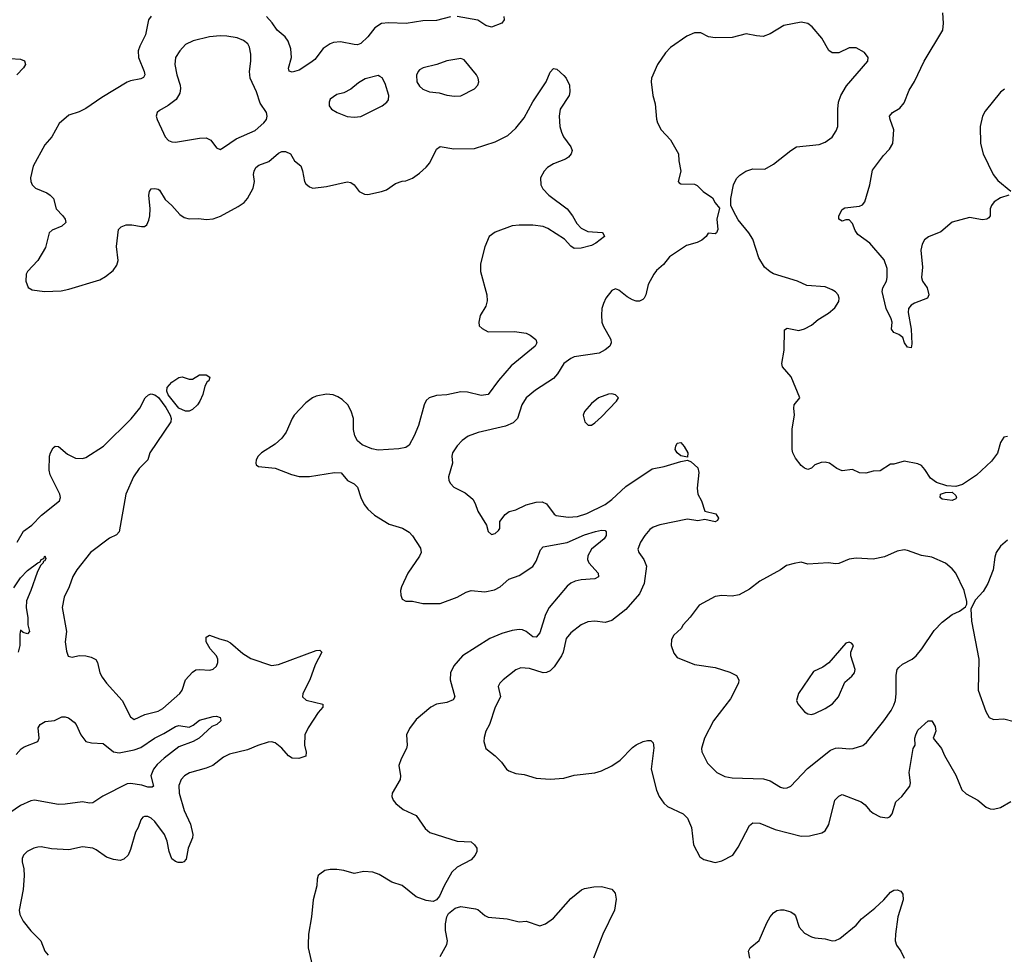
# Model space of a CAD drawing. Header units: inches. Extents: x 1834610 to 2027685, y 642842 to 774116.
# Tile 179 of 256: x 1863825 to 1869552, y 741912 to 747351. Entities that reach past the tile are written whole.
import ezdxf

# ---------------------------------------------------------------- set-up
doc = ezdxf.new("R2010")
doc.units = ezdxf.units.IN
doc.header["$MEASUREMENT"] = 0
doc.layers.add('B8764', color=7, linetype='Continuous')

msp = doc.modelspace()

# ---------------------------------------------------------------- linework, layer by layer
at = {"layer": 'B8764', "color": 5}
for points, elevation in [([(1864590, 747371.3), (1864574.6, 747350), (1864556.8, 747263.2), (1864522.6, 747197.4), (1864513.4, 747170), (1864515.3, 747130), (1864549.2, 747050), (1864552.1, 747030), (1864544.9, 747015.1), (1864530, 747005.8), (1864470, 746995), (1864450, 746986.8), (1864302, 746898), (1864210, 746833.7), (1864170, 746814), (1864110, 746795.6), (1864053.7, 746746.3), (1864011.1, 746668.9), (1863970, 746622.9), (1863902.2, 746497.8), (1863887.4, 746430), (1863890.3, 746410), (1863897, 746390), (1863917.1, 746370), (1863982.9, 746342.9), (1864002.6, 746330), (1864021.1, 746310), (1864037, 746250), (1864074.9, 746210), (1864088.8, 746190), (1864092.4, 746170), (1864070.6, 746150), (1864014.4, 746125.6), (1863996.3, 746110), (1863975, 746025), (1863930, 745949.5), (1863870, 745885.2), (1863863.1, 745870), (1863860.5, 745830), (1863873, 745793), (1863898, 745778), (1863968.9, 745768.9), (1864066.2, 745773.8), (1864110, 745782), (1864290, 745837.7), (1864323.6, 745856.4), (1864368.9, 745891.1), (1864390, 745922), (1864396.8, 745950), (1864386.8, 746030), (1864399.6, 746130), (1864414, 746146), (1864443.1, 746156.9), (1864476.7, 746156.7), (1864533.6, 746146.4), (1864550, 746147.7), (1864563.3, 746156.7), (1864576.3, 746183.7), (1864581, 746210), (1864582.7, 746250), (1864576, 746330), (1864579.7, 746350), (1864590, 746365.5), (1864610, 746368.7), (1864630, 746364.4), (1864637.8, 746357.8), (1864670, 746304.9), (1864710.3, 746270), (1864757.1, 746217.1), (1864780.6, 746200.6), (1864810, 746192.4), (1864866.5, 746193.5), (1864910, 746188.7), (1864950, 746192), (1864991.8, 746208.2), (1865096.4, 746263.6), (1865130, 746286.4), (1865150, 746310.4), (1865182.3, 746370), (1865191.1, 746410), (1865185.6, 746450), (1865188.7, 746470), (1865198.3, 746490), (1865215.4, 746504.6), (1865273.6, 746526.4), (1865330, 746573.4), (1865350, 746582.8), (1865370, 746584.6), (1865399.3, 746570), (1865423, 746530), (1865459.7, 746499.7), (1865470.3, 746470.3), (1865480.5, 746410), (1865490, 746394.8), (1865510, 746378.8), (1865530.8, 746370.8), (1865610, 746380.5), (1865730, 746406.7), (1865750, 746402.4), (1865770, 746390.6), (1865798.8, 746350), (1865830, 746336.3), (1865850, 746334), (1865930, 746350.6), (1865959.1, 746360.9), (1866010, 746397.1), (1866049.7, 746410.3), (1866070, 746412.4), (1866110, 746428), (1866150, 746458), (1866190, 746493), (1866210, 746517.1), (1866250, 746598), (1866270, 746612.4), (1866350, 746599.3), (1866470, 746600.5), (1866590, 746639.3), (1866663.3, 746676.7), (1866710, 746719.3), (1866759.8, 746780.2), (1866810, 746872.7), (1866886.9, 746990), (1866910, 747046), (1866930, 747066.8), (1866950, 747062.8), (1866990, 747026.8), (1867004, 747010), (1867022, 746970), (1867025.5, 746930), (1867020.5, 746910), (1866969.1, 746830.9), (1866962, 746790), (1866967.2, 746730), (1866975.6, 746695.6), (1866988.9, 746668.9), (1867031, 746610), (1867038.8, 746590), (1867033.4, 746570), (1867017.1, 746550), (1867000.6, 746539.4), (1866930, 746512.4), (1866895.8, 746490), (1866875.3, 746470), (1866853.4, 746430), (1866855.3, 746390), (1866867.3, 746367.3), (1866902.6, 746330), (1867008.8, 746250), (1867040.3, 746210), (1867065.4, 746165.4), (1867090, 746137), (1867130, 746118.9), (1867212.1, 746112.1), (1867217.3, 746110), (1867227.3, 746090), (1867177.1, 746050), (1867150, 746036.9), (1867090, 746021.5), (1867050, 746019.1), (1867030, 746033.3), (1866994.1, 746074.1), (1866896.5, 746136.5), (1866870, 746147.7), (1866810, 746155.8), (1866730, 746155.4), (1866690, 746150.6), (1866590, 746114.8), (1866555.3, 746090), (1866530.2, 746029.8), (1866505.2, 745930), (1866505.4, 745885.4), (1866542.3, 745750), (1866544.4, 745715.6), (1866536.5, 745683.5), (1866504, 745630), (1866496, 745590), (1866498, 745570), (1866514, 745554), (1866550, 745534), (1866703.3, 745536.7), (1866770, 745526), (1866794.4, 745514.4), (1866827.3, 745490), (1866833, 745470), (1866823, 745450), (1866682.9, 745337.1), (1866609.4, 745250.6), (1866550, 745169.7), (1866510, 745163.1), (1866430, 745183.5), (1866390, 745185.1), (1866310, 745168.6), (1866250, 745163), (1866207.3, 745150), (1866190, 745135.1), (1866177.6, 745110), (1866145.2, 744990), (1866119.1, 744930), (1866090, 744875.6), (1866070, 744861.7), (1866030, 744853.5), (1865910, 744846), (1865872.7, 744852.7), (1865816.3, 744876.3), (1865790, 744900.9), (1865773.3, 744930), (1865766.7, 744966.7), (1865766.3, 745030), (1865753.4, 745073.4), (1865733.6, 745110), (1865700.9, 745140.9), (1865675.7, 745155.7), (1865647.7, 745167.7), (1865610, 745172.4), (1865550, 745160.3), (1865527.2, 745150), (1865490, 745120.9), (1865422, 745050), (1865409.1, 745030), (1865374.3, 744950), (1865350, 744915.6), (1865310, 744880.7), (1865231.3, 744830), (1865211.3, 744810), (1865201, 744790), (1865198, 744770), (1865201, 744761), (1865214, 744750), (1865310, 744742), (1865405.1, 744705.1), (1865450, 744693.4), (1865510, 744691.7), (1865656.3, 744716.3), (1865694.8, 744714.8), (1865731.3, 744670), (1865770, 744650.6), (1865790, 744630.7), (1865808.4, 744570), (1865828.4, 744530), (1865850, 744503), (1865887.9, 744467.9), (1865974.5, 744414.5), (1866051.1, 744391.1), (1866090, 744368.4), (1866110, 744348), (1866156.2, 744276.2), (1866159.5, 744250), (1866151.1, 744228.9), (1866083.1, 744130), (1866044.9, 744050), (1866040.3, 744030), (1866041.8, 744001.8), (1866050, 743978.8), (1866070, 743967), (1866110, 743967), (1866170, 743953.7), (1866270, 743954), (1866369.6, 743990), (1866421.1, 744018.9), (1866450, 744028.5), (1866530, 744021.1), (1866586.9, 744033.1), (1866618.9, 744050), (1866670, 744094.4), (1866730, 744116.1), (1866810, 744168.8), (1866830, 744199.3), (1866853.9, 744266.1), (1866870, 744283.1), (1867009.4, 744309.4), (1867110, 744353.4), (1867173.4, 744373.4), (1867210, 744380.8), (1867230, 744378), (1867235.3, 744370), (1867235.3, 744350), (1867224.6, 744330), (1867150.3, 744270), (1867130.3, 744230), (1867127.7, 744210), (1867134.6, 744190), (1867190.3, 744130), (1867191.7, 744108.3), (1867170, 744096.3), (1867090, 744090.8), (1867056.4, 744083.6), (1867030, 744071), (1867010, 744054), (1866904.7, 743930), (1866883.5, 743890), (1866850, 743783), (1866830, 743758), (1866810, 743760.3), (1866770, 743790.8), (1866750, 743799.8), (1866730, 743802.9), (1866690, 743797), (1866630, 743779.9), (1866560.3, 743750), (1866399.6, 743650), (1866350, 743591), (1866331.1, 743550), (1866329.2, 743510), (1866356.1, 743410), (1866347.1, 743392.9), (1866310, 743377.2), (1866250, 743368.3), (1866215.5, 743350), (1866130, 743278), (1866092.9, 743227.1), (1866075.3, 743190), (1866078.9, 743130), (1866074.6, 743110), (1866043.6, 743050), (1866030.3, 743010), (1866039.5, 742950), (1866038.4, 742930), (1865992.2, 742850), (1865988.5, 742830), (1865996.4, 742810), (1866013, 742790), (1866054.7, 742754.7), (1866130, 742720.3), (1866183.9, 742643.9), (1866210, 742622), (1866370, 742570.3), (1866450, 742567.3), (1866470.8, 742550), (1866484, 742530), (1866483, 742510), (1866474, 742490), (1866450, 742462.9), (1866370, 742419.3), (1866338.8, 742390), (1866293.4, 742310), (1866267.3, 742250), (1866250, 742229), (1866230, 742219.3), (1866190, 742224.5), (1866130, 742247), (1866050, 742312.3), (1865990, 742332.7), (1865916.6, 742376.6), (1865878, 742390), (1865825.8, 742394.2), (1865770, 742382), (1865710, 742399.3), (1865670, 742406), (1865630, 742406), (1865599.8, 742400.2), (1865570, 742379), (1865561, 742370), (1865554.8, 742350), (1865553, 742310), (1865532.2, 742230), (1865521.7, 742130), (1865504.6, 742030), (1865502, 741970), (1865502, 741950), (1865525.2, 741850)], 620), ([(1866330, 747367.7), (1866250, 747345.5), (1866170, 747343.7), (1866072, 747328), (1865970, 747332.8), (1865930, 747328), (1865890, 747303.5), (1865849.2, 747250), (1865810, 747212.9), (1865790, 747205.3), (1865770, 747205.5), (1865690, 747222.5), (1865650, 747217.4), (1865630, 747209.8), (1865590, 747182.7), (1865540.9, 747119.1), (1865519.1, 747100.9), (1865450, 747057.3), (1865410, 747045.5), (1865391.2, 747051.2), (1865387.7, 747067.7), (1865405.9, 747130), (1865401.3, 747181.3), (1865386.4, 747226.4), (1865368.6, 747250), (1865321.8, 747290), (1865293.2, 747333.2), (1865260.4, 747370)], 620), ([(1866641.3, 747370), (1866643.8, 747350), (1866628.9, 747331.1), (1866570, 747306.3), (1866536, 747316), (1866490, 747348), (1866370, 747369.8)], 620), ([(1869578, 746330), (1869530, 746314), (1869494, 746290), (1869478, 746270), (1869470.3, 746250), (1869470, 746208.7), (1869463, 746197), (1869451.3, 746190), (1869425.8, 746185.8), (1869350, 746199.3), (1869250, 746172), (1869182.8, 746117.2), (1869112.3, 746087.7), (1869088, 746070), (1869074.9, 746045.1), (1869066, 746010), (1869077.1, 745910), (1869070.4, 745850), (1869075.5, 745830), (1869103, 745790), (1869113, 745750), (1869106, 745730), (1869030, 745700.7), (1869010.3, 745689.7), (1868995.5, 745670), (1868992.7, 745647.3), (1869010.3, 745549.7), (1869015.2, 745464.8), (1869010, 745442), (1868990, 745446), (1868972.7, 745470), (1868961.6, 745501.6), (1868938.5, 745518.5), (1868909.7, 745529.7), (1868896.9, 745550), (1868899.1, 745590), (1868894.5, 745610), (1868864.2, 745670), (1868842.4, 745770), (1868845.3, 745790), (1868866.2, 745830), (1868871.7, 745850), (1868870, 745902), (1868853.8, 745953.8), (1868770, 746049.6), (1868700.1, 746100.1), (1868684, 746124), (1868670, 746164), (1868650, 746186), (1868630, 746186), (1868610, 746179), (1868589, 746190), (1868589.3, 746209.3), (1868610, 746246.8), (1868623.8, 746256.2), (1868710, 746264.9), (1868727, 746273), (1868741.6, 746290), (1868769.8, 746390.2), (1868785.3, 746474.7), (1868850, 746561), (1868883.6, 746596.4), (1868904.5, 746630), (1868909.7, 746710), (1868887.8, 746770), (1868885.1, 746790), (1868902.7, 746810), (1868944.6, 746835.4), (1868970, 746867.3), (1868999, 746941), (1869030, 746990.6), (1869086.3, 747110), (1869195.6, 747290), (1869198.4, 747330), (1869195.1, 747390)], 620), ([(1869570, 744925.2), (1869550, 744921.2), (1869531, 744890), (1869512.4, 744827.6), (1869478.5, 744781.5), (1869390, 744700.9), (1869310, 744646), (1869270, 744634), (1869218.4, 744638.4), (1869158, 744658), (1869123.3, 744683.3), (1869090, 744734), (1869070, 744756), (1869050, 744766), (1868970, 744781.2), (1868910, 744765.2), (1868890, 744764), (1868830, 744725.2), (1868790, 744722.7), (1868747.5, 744712.5), (1868710, 744713.2), (1868670, 744733.2), (1868610, 744725.2), (1868579, 744739), (1868535.3, 744770), (1868510, 744775.1), (1868486.2, 744773.8), (1868450, 744761.2), (1868430, 744741.2), (1868410, 744732.7), (1868390, 744740.7), (1868370, 744757), (1868338.3, 744798.3), (1868322, 744830), (1868318.4, 744850), (1868317.6, 744970), (1868331.6, 745050), (1868327, 745090), (1868329.4, 745110), (1868362, 745150), (1868313.3, 745273.3), (1868261.6, 745330), (1868258, 745350), (1868271.5, 745428.5), (1868274, 745546), (1868290, 745556), (1868357.2, 745542.8), (1868390, 745552.7), (1868430, 745572.7), (1868470, 745606), (1868530, 745643), (1868566.5, 745673.5), (1868589.6, 745710), (1868591.5, 745730), (1868585.1, 745750), (1868570, 745767), (1868550, 745779.6), (1868510, 745795.6), (1868404.2, 745804.2), (1868349.5, 745829.5), (1868210, 745872.7), (1868190, 745882.7), (1868157.2, 745910), (1868125.1, 745965.1), (1868090, 746073.2), (1868067, 746110), (1868005.1, 746185.1), (1867977.2, 746237.2), (1867962, 746270), (1867961.2, 746310), (1867977, 746390), (1867994, 746426), (1868013.6, 746446.4), (1868049, 746470), (1868090, 746482), (1868158.6, 746481.4), (1868210, 746510.7), (1868309.8, 746590.2), (1868342.7, 746610), (1868476, 746624), (1868510, 746638.7), (1868550, 746666.7), (1868575.2, 746704.8), (1868584.4, 746730), (1868584.2, 746830), (1868588.7, 746870), (1868601, 746910), (1868633.7, 746966.3), (1868759.3, 747110), (1868761.2, 747130), (1868739.3, 747159.3), (1868690, 747187), (1868650, 747187), (1868590, 747157.6), (1868550, 747157.6), (1868532.2, 747172.2), (1868490, 747242.9), (1868435.1, 747310), (1868410, 747328.3), (1868370, 747335.6), (1868270, 747317.2), (1868190, 747268.5), (1868150, 747253.7), (1868110, 747256.4), (1868050, 747268.2), (1867970, 747247.3), (1867870, 747246), (1867831.3, 747251.3), (1867786.4, 747273.6), (1867750, 747275.1), (1867705.5, 747254.5), (1867610.4, 747189.6), (1867581.3, 747158.7), (1867534.8, 747090), (1867499.1, 747010), (1867497.3, 746990), (1867508, 746910), (1867522, 746862), (1867528.6, 746771.4), (1867534.4, 746750), (1867557.1, 746710), (1867611.3, 746651.3), (1867657.1, 746570), (1867659.1, 746530), (1867671, 746470), (1867656, 746410), (1867661.4, 746401.4), (1867670, 746396), (1867750, 746393.4), (1867765.8, 746385.8), (1867801, 746350), (1867854.2, 746314.2), (1867870, 746284.7), (1867894.8, 746254.8), (1867879.3, 746190), (1867886, 746130), (1867878, 746110), (1867870, 746104), (1867830, 746108.7), (1867818.8, 746090), (1867793, 746067), (1867766, 746054), (1867704.2, 746035.8), (1867605.3, 745970), (1867570, 745926), (1867529.3, 745890.7), (1867513.1, 745870), (1867481.1, 745810), (1867466.4, 745750), (1867458, 745730), (1867450, 745722.9), (1867430, 745713.6), (1867410, 745713.3), (1867390, 745719.6), (1867358.8, 745738.8), (1867310, 745777.2), (1867290, 745784), (1867270, 745775.3), (1867234.8, 745730), (1867221.1, 745698.9), (1867210.6, 745670), (1867208.7, 745631.3), (1867211.8, 745590), (1867218.3, 745570), (1867262.8, 745490), (1867266, 745470), (1867257, 745450), (1867231.3, 745428.7), (1867194.9, 745410), (1867050, 745388), (1867030, 745379.3), (1866990.3, 745350), (1866952.6, 745290), (1866930, 745263.5), (1866824.5, 745195.5), (1866771.6, 745150), (1866746.2, 745110), (1866720.8, 745030), (1866695.5, 745004.5), (1866650, 744985.6), (1866491.5, 744948.5), (1866433.3, 744926.7), (1866397.7, 744902.3), (1866369, 744871), (1866342.4, 744830), (1866338, 744810), (1866341.6, 744770), (1866319.5, 744690), (1866321.6, 744670), (1866330, 744651), (1866350, 744630.6), (1866416.7, 744596.7), (1866460.7, 744560.7), (1866474.9, 744534.9), (1866488.8, 744490), (1866540.7, 744410), (1866550, 744372), (1866570, 744356), (1866590, 744361), (1866610, 744378), (1866617.2, 744390), (1866617.2, 744430), (1866648.2, 744471.8), (1866671.5, 744488.5), (1866710, 744498.4), (1866770, 744527.4), (1866830, 744543.1), (1866864.4, 744544.4), (1866890, 744534), (1866933.3, 744473.3), (1866946.2, 744466.2), (1867015.5, 744455.5), (1867070, 744459.8), (1867123, 744477), (1867231, 744530), (1867270, 744559.3), (1867350, 744634.7), (1867503.4, 744736.6), (1867574, 744750), (1867670, 744780.7), (1867710, 744786.8), (1867730, 744778), (1867770, 744742.8), (1867775.6, 744715.6), (1867765.1, 744625.1), (1867770.4, 744590), (1867790, 744551), (1867810, 744491), (1867874.9, 744474.9), (1867890.4, 744450), (1867883.8, 744436.2), (1867870, 744428.3), (1867810, 744441.6), (1867770, 744434.3), (1867710, 744444), (1867547.9, 744412.1), (1867510, 744398.2), (1867490, 744384.4), (1867460.3, 744350), (1867435.3, 744310), (1867421.3, 744270), (1867426, 744250), (1867455.8, 744210), (1867471.7, 744170), (1867456.5, 744070), (1867430.3, 744010), (1867350, 743919.3), (1867270, 743855.1), (1867230, 743843.2), (1867170, 743850.7), (1867130, 743847.7), (1867090, 743828.5), (1867030, 743782.6), (1867004, 743750), (1866986.3, 743670), (1866976.9, 743650), (1866934.2, 743585.8), (1866910, 743561), (1866890, 743552.1), (1866870, 743551), (1866790, 743575.4), (1866740.3, 743579.7), (1866710, 743567.8), (1866636.4, 743510), (1866618.4, 743490), (1866608.5, 743470), (1866621.6, 743410), (1866590.4, 743350), (1866558, 743250), (1866536.3, 743210), (1866526.2, 743173.8), (1866524.9, 743150), (1866536, 743110), (1866590, 743066.8), (1866626.8, 743030), (1866656, 742990), (1866670, 742980.7), (1866710, 742964.9), (1866758.8, 742958.8), (1866830, 742938), (1866910, 742930.5), (1866990, 742938), (1867050, 742955.5), (1867170, 742968.4), (1867210, 742979.3), (1867270, 743008.4), (1867317.8, 743042.2), (1867390, 743115.5), (1867410, 743130.4), (1867450.7, 743150.7), (1867477.3, 743157.3), (1867496.3, 743156.3), (1867510, 743142), (1867513.7, 743113.7), (1867497.3, 742990), (1867528.3, 742868.3), (1867544.2, 742830), (1867571.3, 742791.3), (1867592.4, 742772.4), (1867684, 742730), (1867710, 742704), (1867732.2, 742650), (1867744.9, 742550), (1867780.4, 742480.4), (1867804.7, 742464.7), (1867870, 742447), (1867910, 742456.4), (1867972.3, 742490), (1868003.9, 742536.1), (1868070, 742662), (1868090, 742677.6), (1868130, 742675.3), (1868219, 742639), (1868370, 742599.6), (1868418.5, 742601.5), (1868490, 742619.5), (1868510, 742630.5), (1868532.1, 742667.9), (1868565.6, 742810), (1868590, 742833.4), (1868610, 742842), (1868719.9, 742799.9), (1868742, 742782), (1868770, 742748.2), (1868790, 742732.7), (1868830, 742712.7), (1868870, 742705.5), (1868887.2, 742712.8), (1868899.5, 742730), (1868920.5, 742799.5), (1868957.2, 742830), (1869003.7, 742890), (1869007.3, 742910), (1868998, 742970), (1869022.9, 743110), (1869033.2, 743130), (1869032.7, 743170), (1869037, 743190), (1869050, 743216.3), (1869110, 743270.8), (1869130, 743271), (1869150, 743238), (1869154, 743210), (1869138, 743170), (1869186.4, 743110), (1869203.7, 743070), (1869270, 742954), (1869304.9, 742870), (1869330, 742846.7), (1869398.8, 742810), (1869447.5, 742767.5), (1869470, 742758.8), (1869490, 742757.3), (1869530, 742767.3), (1869590, 742802)], 640), ([(1863770, 747125.6), (1863830, 747120.8), (1863852.1, 747112.1), (1863858, 747090), (1863846.5, 747070), (1863808, 747030)], 580), ([(1869554, 746946), (1869530.2, 746929.8), (1869441.6, 746818.4), (1869425.3, 746790), (1869411.7, 746728.3), (1869412.9, 746630), (1869430.3, 746570), (1869487, 746450), (1869514.4, 746414.4), (1869590, 746353)], 620), ([(1863809.7, 744310), (1863846.2, 744373.8), (1863894.8, 744410), (1863951.9, 744468.1), (1864056.9, 744550), (1864062.4, 744570), (1864058.7, 744590), (1864002.6, 744702.6), (1863996.3, 744730), (1863998.9, 744810), (1864003, 744830), (1864019.7, 744860.3), (1864030, 744868.4), (1864050, 744867), (1864103.4, 744823.4), (1864150, 744800.2), (1864190, 744796.5), (1864210, 744802.4), (1864312.3, 744870), (1864472.7, 745027.3), (1864523.1, 745090), (1864554, 745150), (1864573.1, 745166.9), (1864590, 745173), (1864610, 745168.1), (1864631.5, 745151.5), (1864673.9, 745093.9), (1864700.5, 745050), (1864706.2, 745030), (1864703.8, 745010), (1864582.3, 744830), (1864570.2, 744789.8), (1864520, 744740), (1864485.8, 744690), (1864442.7, 744590), (1864403.9, 744370), (1864387.5, 744352.5), (1864347.1, 744332.9), (1864236.6, 744250), (1864156.5, 744150), (1864134, 744110), (1864112.6, 744050), (1864083.9, 743990), (1864071, 743930), (1864095.9, 743790), (1864089.4, 743730), (1864097, 743677), (1864107.1, 743647.1), (1864130, 743641.1), (1864170, 743651.3), (1864209.1, 743649.1), (1864241.3, 743641.3), (1864267.5, 743627.5), (1864277, 743610), (1864291.7, 743550), (1864304, 743524), (1864328.7, 743490), (1864421.1, 743390), (1864470, 743294.8), (1864490, 743278), (1864553.2, 743306.8), (1864630, 743326.2), (1864657.6, 743342.4), (1864756.4, 743430), (1864769.8, 743450), (1864788.4, 743510), (1864830, 743554), (1864850, 743566.7), (1864870, 743570.4), (1864930, 743565.8), (1864950, 743571.7), (1864970, 743588.9), (1864977.8, 743610), (1864977.2, 743630), (1864970, 743649.4), (1864933.3, 743690), (1864909.7, 743730), (1864910, 743758), (1864928, 743770), (1864987.1, 743747.1), (1865030, 743736.1), (1865050, 743725.2), (1865122.4, 743662.4), (1865170, 743633.4), (1865290, 743593.1), (1865330, 743597.7), (1865550, 743680.4), (1865570, 743682), (1865582, 743670), (1865543.4, 743596.6), (1865513, 743510), (1865472.2, 743430), (1865470.5, 743410), (1865491.7, 743391.7), (1865588, 743368), (1865587.4, 743350), (1865561.1, 743318.9), (1865502, 743230), (1865483.5, 743190), (1865481.1, 743130), (1865491.5, 743088.5), (1865490, 743066), (1865449.2, 743050.8), (1865410, 743053.5), (1865387.7, 743067.7), (1865350, 743111.7), (1865310, 743143.5), (1865290, 743148.9), (1865270, 743146.8), (1865210, 743127.9), (1865150, 743101.3), (1865044.1, 743075.9), (1865010, 743059.7), (1864948.8, 743011.2), (1864910, 742995.5), (1864811.4, 742968.6), (1864783.1, 742950), (1864763.9, 742930), (1864750, 742894), (1864752.1, 742850), (1864782.1, 742750), (1864818.6, 742670), (1864832.6, 742610), (1864829, 742590), (1864804.9, 742530), (1864793.5, 742466.5), (1864779.1, 742450), (1864770, 742445.7), (1864746.6, 742446.6), (1864730, 742451.5), (1864710, 742467), (1864694.8, 742510), (1864682.7, 742570), (1864667.1, 742610), (1864610, 742685.6), (1864590, 742704.2), (1864570, 742714.3), (1864550, 742715.1), (1864540.7, 742710), (1864530, 742694), (1864513.7, 742650), (1864497.6, 742622.4), (1864470, 742521.2), (1864455.3, 742490), (1864430, 742465.1), (1864410, 742457.6), (1864370, 742463), (1864330, 742476.9), (1864270, 742521.1), (1864250, 742529.7), (1864190, 742537.7), (1864110, 742520.4), (1864010, 742526.4), (1863950, 742537.2), (1863930, 742535.1), (1863907.3, 742530), (1863867.7, 742510), (1863846, 742490), (1863838.4, 742470), (1863838.7, 742450), (1863848.9, 742410), (1863850.3, 742369.7), (1863844, 742290), (1863821.5, 742170), (1863824.6, 742144.6), (1863845.1, 742105.1), (1863890, 742048.4), (1863948.2, 741990), (1863970.4, 741930), (1863990, 741907)], 580), ([(1869570, 744322.4), (1869530, 744287.6), (1869504.2, 744250), (1869496.5, 744223.5), (1869487.1, 744150), (1869456.9, 744070), (1869430, 744023.6), (1869384.4, 743975.6), (1869358, 743922), (1869361.1, 743850), (1869404.7, 743630), (1869400.9, 743450), (1869445.7, 743325.7), (1869464.9, 743290), (1869490, 743279.3), (1869550, 743282), (1869610, 743266.7)], 660), ([(1863790, 744045.3), (1863830, 744103.1), (1863870, 744144.9), (1863930, 744190.3), (1863944.2, 744195.8), (1863950, 744210.4), (1863964.8, 744215.2), (1863970, 744230.4), (1863976.3, 744216.3), (1863970, 744201.2), (1863962, 744198), (1863960.7, 744190), (1863945.2, 744174.8), (1863926.1, 744133.9), (1863890.2, 744030), (1863864, 743970), (1863862, 743930), (1863872.2, 743870), (1863872.4, 743830), (1863881.6, 743790), (1863870, 743777), (1863844.2, 743784.2), (1863830, 743799), (1863824.7, 743775.3), (1863826.1, 743710), (1863814.8, 743670)], 560), ([(1863804.4, 743075.6), (1863832.6, 743107.4), (1863850, 743119.7), (1863929.3, 743150), (1863938.4, 743170), (1863932.3, 743230), (1863943.7, 743250), (1863973.4, 743266.6), (1864027.5, 743272.5), (1864070, 743294), (1864090, 743294.4), (1864108.7, 743288.7), (1864142.3, 743262.3), (1864152.7, 743250), (1864179.5, 743190), (1864210, 743150.4), (1864242.3, 743142.3), (1864310, 743139.5), (1864371, 743091), (1864403.9, 743083.9), (1864490, 743102.3), (1864530, 743116.3), (1864608.3, 743170), (1864663.1, 743196.9), (1864730, 743237.8), (1864750, 743244.5), (1864810, 743234.7), (1864834.1, 743245.9), (1864870, 743274), (1864950, 743296.4), (1864970, 743298), (1864990.7, 743290.7), (1864995.3, 743275.3), (1864994.8, 743270), (1864970.7, 743250), (1864942, 743238), (1864868, 743170), (1864833.4, 743150), (1864750, 743118.9), (1864665.6, 743054.4), (1864623.6, 743016.4), (1864602.6, 742990), (1864587.4, 742950), (1864602.8, 742890), (1864595.8, 742884.2), (1864570, 742884.4), (1864535.8, 742895.8), (1864470, 742906), (1864450, 742903.4), (1864307.3, 742832.7), (1864250, 742794), (1864230, 742792.1), (1864190, 742799.7), (1864090, 742785.7), (1864050, 742784.7), (1863910, 742808.6), (1863890, 742805.3), (1863830, 742778), (1863710, 742697)], 560), ([(1866270, 741899.1), (1866309.4, 741970), (1866313.6, 741990), (1866301.2, 742050), (1866301.2, 742090), (1866308.7, 742130), (1866319, 742150), (1866358.4, 742181.6), (1866390, 742190.4), (1866476.5, 742176.5), (1866490, 742172.7), (1866530, 742138.4), (1866550, 742128.9), (1866659.4, 742119.4), (1866730, 742101.3), (1866770, 742104.4), (1866850, 742078.7), (1866882.7, 742090), (1866930, 742121.6), (1867030, 742237.3), (1867092.9, 742287.1), (1867110, 742294.8), (1867165.4, 742305.4), (1867210, 742306), (1867270, 742291), (1867288.1, 742268.1), (1867293.8, 742233.8), (1867284.2, 742170), (1867216.4, 742030), (1867163, 741890)], 620), ([(1868072.3, 741890), (1868065.2, 741930), (1868073.2, 741950), (1868127, 741993), (1868170, 742096), (1868190, 742130.8), (1868210, 742154), (1868230, 742166.8), (1868251.1, 742171.1), (1868270, 742171.3), (1868310, 742158.8), (1868330, 742146.8), (1868337, 742137), (1868358.7, 742070), (1868390, 742034.9), (1868430, 742013), (1868450, 742008), (1868510, 742003), (1868550, 741990.7), (1868570, 741993.4), (1868594.9, 742005.1), (1868690, 742082), (1868720.7, 742119.3), (1868799.4, 742180.6), (1868851.2, 742228.8), (1868890, 742273.4), (1868910, 742284.9), (1868930, 742288), (1868950, 742279.1), (1868962.4, 742262.4), (1868963.1, 742230), (1868933.8, 742130), (1868918.5, 742030), (1868917.4, 741990), (1868925.5, 741965.5), (1868950.4, 741930), (1868970.4, 741890)], 620)]:
    msp.add_lwpolyline(points, dxfattribs=dict(at, elevation=elevation))
for points, elevation in [([(1864990, 747256.5), (1864928.5, 747251.5), (1864833.3, 747226.7), (1864790, 747206), (1864755.3, 747170), (1864731.8, 747130), (1864726.7, 747090), (1864737.8, 747030), (1864757.2, 746970), (1864760.2, 746950), (1864756.5, 746923.5), (1864734, 746886), (1864688.1, 746851.9), (1864637.3, 746822.7), (1864624, 746810), (1864619.1, 746790), (1864624, 746770), (1864660.5, 746690), (1864670.6, 746670), (1864690, 746648), (1864710, 746639.3), (1864730, 746638.4), (1864870, 746662), (1864910, 746662.4), (1864937.3, 746650), (1864970, 746604.7), (1864990, 746596), (1865010, 746606.8), (1865083.5, 746656.5), (1865193.5, 746706.5), (1865244.5, 746750), (1865259.5, 746770), (1865264.5, 746790), (1865259.5, 746810), (1865224.4, 746864.4), (1865202.3, 746930), (1865166.2, 747010), (1865162.3, 747050), (1865169.7, 747110), (1865168.5, 747150), (1865161.7, 747190), (1865151.1, 747210), (1865127.3, 747230), (1865090, 747245.3), (1865030, 747255.5)], 640), ([(1866390, 747125.1), (1866310, 747111.5), (1866250.4, 747089.6), (1866171.3, 747070), (1866150, 747059.3), (1866142, 747050), (1866132.5, 747027.5), (1866135.3, 746990), (1866150, 746963), (1866170, 746946), (1866209.1, 746930.9), (1866264.5, 746924.5), (1866310, 746910.6), (1866353.8, 746906.2), (1866390, 746908.4), (1866470, 746948.2), (1866489.3, 746970), (1866495.1, 746990), (1866492.3, 747010), (1866482.7, 747030), (1866410, 747117)], 640), ([(1865910, 747025.1), (1865833.7, 747006.3), (1865796.1, 746983.9), (1865750, 746946), (1865710, 746925.2), (1865670, 746916), (1865630.9, 746889.1), (1865624.7, 746870), (1865624.7, 746850), (1865638, 746830), (1865671.3, 746810), (1865730, 746788), (1865770, 746783), (1865810, 746788), (1865934, 746850), (1865961.2, 746870), (1865970, 746884.7), (1865971.5, 746910), (1865950, 746979.3), (1865932.3, 747012.3), (1865920.5, 747020.5)], 640), ([(1864790, 745072.3), (1864750, 745091.1), (1864687.8, 745167.8), (1864679.8, 745190), (1864683.1, 745210), (1864710, 745242), (1864750, 745268.2), (1864770, 745273.4), (1864810, 745258.8), (1864830, 745258), (1864870, 745284.7), (1864910, 745284.7), (1864931.3, 745270), (1864924.7, 745250), (1864915.9, 745244.1), (1864902.4, 745217.6), (1864890, 745169.2), (1864873.1, 745130), (1864859.5, 745110), (1864830, 745082), (1864810, 745072.6)], 580), ([(1867270, 745174.5), (1867250, 745172), (1867191.3, 745150), (1867150, 745117.2), (1867111, 745070), (1867102.8, 745050), (1867112, 745010), (1867131.6, 744991.6), (1867150, 744991.3), (1867170, 745004.7), (1867210, 745038.8), (1867297.2, 745130), (1867308.7, 745150), (1867290, 745168.7)], 660), ([(1867710, 744806), (1867670, 744813.2), (1867649.6, 744829.6), (1867638, 744850), (1867640.9, 744870), (1867650, 744886), (1867670, 744890.7), (1867690, 744866.8), (1867710.7, 744830)], 640), ([(1869250, 744553.2), (1869190, 744561.2), (1869179, 744570), (1869182, 744590), (1869210, 744598.8), (1869250, 744601), (1869270, 744582), (1869274, 744570), (1869270, 744562)], 640), ([(1868970, 744265.6), (1868930, 744258), (1868855.3, 744224.7), (1868790, 744210.8), (1868690, 744216.4), (1868650, 744211.1), (1868590, 744187.1), (1868570, 744185.1), (1868530, 744189.6), (1868410, 744182.9), (1868370, 744194), (1868330, 744187), (1868285.7, 744174.3), (1868250.2, 744149.8), (1868130, 744084.2), (1868070, 744037.2), (1868010, 744004.4), (1867970, 743996.9), (1867910, 743999.3), (1867870, 743994), (1867777.1, 743942.9), (1867725.1, 743874.9), (1867684, 743830), (1867672.4, 743807.6), (1867630, 743768.7), (1867616.8, 743743.2), (1867614, 743710), (1867630, 743664.7), (1867650, 743638.8), (1867750, 743599.1), (1867870, 743582), (1867954.8, 743554.8), (1867994.4, 743534.4), (1868008.4, 743510), (1868007, 743490), (1867960.2, 743399.8), (1867861.5, 743270), (1867807.4, 743170), (1867790.4, 743110), (1867792.4, 743090), (1867825.1, 743025.1), (1867879.1, 742970), (1867926.4, 742946.4), (1867970, 742938.7), (1868152.4, 742932.4), (1868190, 742922.6), (1868250, 742884.9), (1868270, 742878.4), (1868290, 742880.4), (1868310, 742890.5), (1868406.7, 742993.3), (1868540.7, 743099.3), (1868570, 743111), (1868590, 743112.8), (1868650, 743107.5), (1868674, 743110), (1868730, 743127.6), (1868750, 743144.9), (1868851.2, 743270), (1868893.7, 743330), (1868910, 743362), (1868918.5, 743390), (1868923.1, 743430), (1868922.5, 743537.5), (1868929.8, 743570), (1868938.2, 743581.8), (1868959.8, 743600.2), (1869015.6, 743630), (1869038.7, 743650), (1869072.8, 743690), (1869144.1, 743795.9), (1869190, 743844.4), (1869250, 743890.5), (1869291.5, 743908.5), (1869326.6, 743933.4), (1869335.3, 743950), (1869334.6, 743965.4), (1869319.3, 744030), (1869269.6, 744130), (1869250, 744156.2), (1869210, 744187.8), (1869130, 744223), (1869070, 744233), (1868990, 744262.4)], 660), ([(1868650, 743728.7), (1868630, 743722), (1868532.2, 743607.8), (1868496.2, 743583.8), (1868442, 743558), (1868354.9, 743430), (1868343.8, 743390), (1868350.6, 743370), (1868390, 743322.8), (1868410, 743310.7), (1868430, 743308.2), (1868450, 743312.7), (1868510, 743341.7), (1868553, 743370), (1868587.8, 743410), (1868624.2, 743495.8), (1868666, 743530), (1868680.7, 743550), (1868685.1, 743570), (1868659.3, 743650), (1868659, 743670), (1868675.3, 743710), (1868663.1, 743723.1)], 680)]:
    msp.add_lwpolyline(points, close=True, dxfattribs=dict(at, elevation=elevation))

doc.saveas('drawing.dxf')
